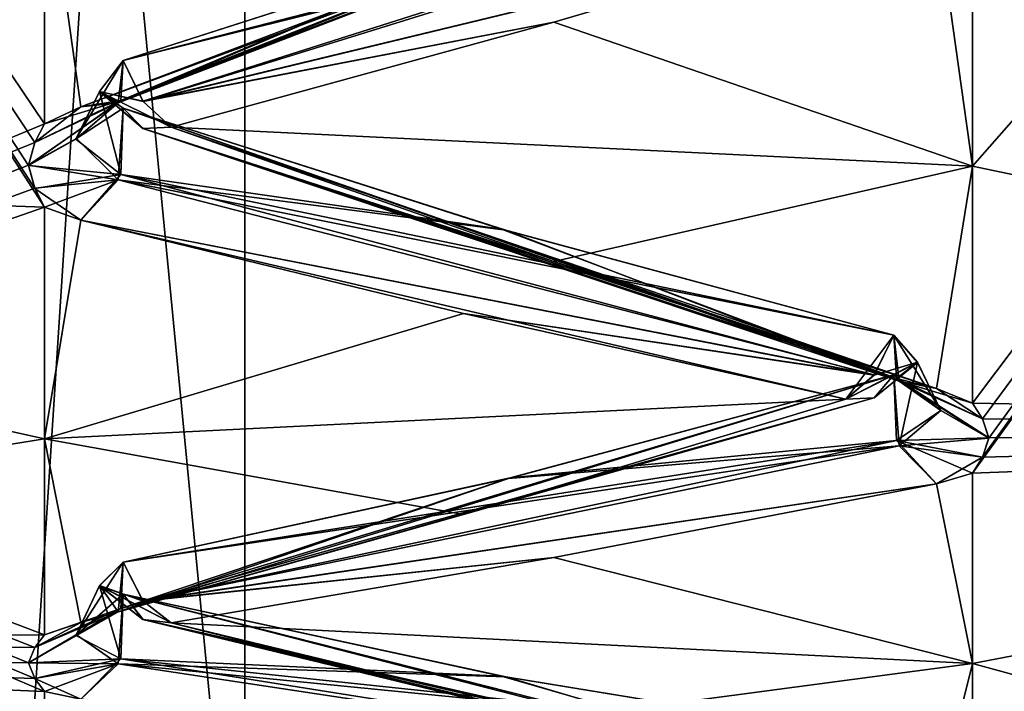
# Model space of a CAD drawing. Header units: inches. Extents: x -10 to 10, y -2.3 to 4.3.
# Tile 4 of 249: x -9.3526 to -9.2487, y -1.9153 to -1.8444. Entities that reach past the tile are written whole.
import ezdxf

# ---------------------------------------------------------------- set-up
doc = ezdxf.new("R2010")
doc.units = ezdxf.units.IN
doc.header["$LTSCALE"] = 65.185185
doc.header["$MEASUREMENT"] = 0
for name, color, linetype in [('10567', 7, 'CONTINUOUS'), ('10568', 7, 'CONTINUOUS'), ('10773', 7, 'CONTINUOUS'), ('10774', 7, 'CONTINUOUS'), ('10775', 7, 'CONTINUOUS'), ('10776', 7, 'CONTINUOUS'), ('10777', 7, 'CONTINUOUS'), ('10778', 7, 'CONTINUOUS'), ('10779', 7, 'CONTINUOUS'), ('10780', 7, 'CONTINUOUS'), ('10781', 7, 'CONTINUOUS'), ('10782', 7, 'CONTINUOUS'), ('10783', 7, 'CONTINUOUS'), ('10784', 7, 'CONTINUOUS'), ('10785', 7, 'CONTINUOUS'), ('10786', 7, 'CONTINUOUS'), ('10787', 7, 'CONTINUOUS'), ('10788', 7, 'CONTINUOUS'), ('10789', 7, 'CONTINUOUS'), ('10823', 7, 'CONTINUOUS'), ('10824', 7, 'CONTINUOUS'), ('10825', 7, 'CONTINUOUS'), ('10826', 7, 'CONTINUOUS'), ('10827', 7, 'CONTINUOUS'), ('10828', 7, 'CONTINUOUS'), ('10829', 7, 'CONTINUOUS'), ('10830', 7, 'CONTINUOUS'), ('10831', 7, 'CONTINUOUS'), ('10832', 7, 'CONTINUOUS'), ('10833', 7, 'CONTINUOUS'), ('10834', 7, 'CONTINUOUS'), ('10835', 7, 'CONTINUOUS'), ('10836', 7, 'CONTINUOUS'), ('10837', 7, 'CONTINUOUS'), ('10838', 7, 'CONTINUOUS'), ('10839', 7, 'CONTINUOUS'), ('10943', 7, 'CONTINUOUS'), ('10946', 7, 'CONTINUOUS'), ('10951', 7, 'CONTINUOUS'), ('11640', 7, 'CONTINUOUS'), ('11791', 7, 'CONTINUOUS'), ('11792', 7, 'CONTINUOUS'), ('11793', 7, 'CONTINUOUS'), ('11797', 7, 'CONTINUOUS'), ('11798', 7, 'CONTINUOUS'), ('11816', 7, 'CONTINUOUS'), ('11817', 7, 'CONTINUOUS'), ('11821', 7, 'CONTINUOUS'), ('11822', 7, 'CONTINUOUS')]:
    doc.layers.add(name, color=color, linetype=linetype)

msp = doc.modelspace()

# ---------------------------------------------------------------- linework, layer by layer
at = {"layer": '10567', "linetype": 'Continuous'}
for points in [[(-9.12095, -1.88729, 2.38415), (-9.12095, -1.71072, 2.73069), (-9.252, -1.89231, 2.39088), (-9.12095, -1.88729, 2.38415)], [(-9.252, -1.89231, 2.39088), (-9.12095, -1.71072, 2.73069), (-9.25096, -1.89062, 2.3958), (-9.252, -1.89231, 2.39088)], [(-9.25096, -1.88657, 2.40774), (-9.12095, -1.71072, 2.73069), (-9.252, -1.88491, 2.41269), (-9.25096, -1.88657, 2.40774)], [(-9.252, -1.88491, 2.41269), (-9.12095, -1.71072, 2.73069), (-9.252, -1.85985, 2.47835), (-9.252, -1.88491, 2.41269)], [(-9.252, -1.85985, 2.47835), (-9.12095, -1.71072, 2.73069), (-9.252, -1.83114, 2.54251), (-9.252, -1.85985, 2.47835)], [(-9.25096, -1.89062, 2.3958), (-9.12095, -1.71072, 2.73069), (-9.25029, -1.88858, 2.40176), (-9.25096, -1.89062, 2.3958)], [(-9.25029, -1.88858, 2.40176), (-9.12095, -1.71072, 2.73069), (-9.25096, -1.88657, 2.40774), (-9.25029, -1.88858, 2.40176)], [(-9.12095, -1.94813, 2), (-9.12095, -1.88729, 2.38415), (-9.252, -1.955, 2), (-9.12095, -1.94813, 2)], [(-9.252, -1.955, 2), (-9.12095, -1.88729, 2.38415), (-9.252, -1.95451, 2.03514), (-9.252, -1.955, 2)], [(-9.252, -1.95451, 2.03514), (-9.12095, -1.88729, 2.38415), (-9.252, -1.95302, 2.07026), (-9.252, -1.95451, 2.03514)], [(-9.252, -1.95302, 2.07026), (-9.12095, -1.88729, 2.38415), (-9.25096, -1.95267, 2.07545), (-9.252, -1.95302, 2.07026)], [(-9.25096, -1.95184, 2.08803), (-9.12095, -1.88729, 2.38415), (-9.252, -1.95152, 2.09324), (-9.25096, -1.95184, 2.08803)], [(-9.252, -1.95152, 2.09324), (-9.12095, -1.88729, 2.38415), (-9.252, -1.94431, 2.16316), (-9.252, -1.95152, 2.09324)], [(-9.252, -1.94431, 2.16316), (-9.12095, -1.88729, 2.38415), (-9.252, -1.93318, 2.23256), (-9.252, -1.94431, 2.16316)], [(-9.252, -1.93318, 2.23256), (-9.12095, -1.88729, 2.38415), (-9.25096, -1.93214, 2.23766), (-9.252, -1.93318, 2.23256)], [(-9.25096, -1.92968, 2.25003), (-9.12095, -1.88729, 2.38415), (-9.252, -1.92868, 2.25515), (-9.25096, -1.92968, 2.25003)], [(-9.252, -1.92868, 2.25515), (-9.12095, -1.88729, 2.38415), (-9.252, -1.91241, 2.32352), (-9.252, -1.92868, 2.25515)], [(-9.252, -1.91241, 2.32352), (-9.12095, -1.88729, 2.38415), (-9.252, -1.89231, 2.39088), (-9.252, -1.91241, 2.32352)], [(-9.25096, -1.95267, 2.07545), (-9.12095, -1.88729, 2.38415), (-9.25029, -1.95223, 2.08174), (-9.25096, -1.95267, 2.07545)], [(-9.25029, -1.95223, 2.08174), (-9.12095, -1.88729, 2.38415), (-9.25096, -1.95184, 2.08803), (-9.25029, -1.95223, 2.08174)], [(-9.25096, -1.93214, 2.23766), (-9.12095, -1.88729, 2.38415), (-9.25029, -1.9309, 2.24384), (-9.25096, -1.93214, 2.23766)], [(-9.25029, -1.9309, 2.24384), (-9.12095, -1.88729, 2.38415), (-9.25096, -1.92968, 2.25003), (-9.25029, -1.9309, 2.24384)]]:
    msp.add_3dface(points, dxfattribs=at)
at = {"layer": '10568', "linetype": 'Continuous'}
for points in [[(-9.12095, -1.71072, 1.26931), (-9.12095, -1.88729, 1.61585), (-9.252, -1.73789, 1.29599), (-9.12095, -1.71072, 1.26931)], [(-9.252, -1.73789, 1.29599), (-9.12095, -1.88729, 1.61585), (-9.25097, -1.74076, 1.30031), (-9.252, -1.73789, 1.29599)], [(-9.25097, -1.74076, 1.30031), (-9.12095, -1.88729, 1.61585), (-9.25029, -1.74422, 1.30553), (-9.25097, -1.74076, 1.30031)], [(-9.25029, -1.74422, 1.30553), (-9.12095, -1.88729, 1.61585), (-9.25096, -1.74776, 1.31079), (-9.25029, -1.74422, 1.30553)], [(-9.25096, -1.74776, 1.31079), (-9.12095, -1.88729, 1.61585), (-9.252, -1.75069, 1.31514), (-9.25096, -1.74776, 1.31079)], [(-9.252, -1.75069, 1.31514), (-9.12095, -1.88729, 1.61585), (-9.252, -1.78753, 1.375), (-9.252, -1.75069, 1.31514)], [(-9.252, -1.78753, 1.375), (-9.12095, -1.88729, 1.61585), (-9.252, -1.82095, 1.43683), (-9.252, -1.78753, 1.375)], [(-9.252, -1.82095, 1.43683), (-9.12095, -1.88729, 1.61585), (-9.25097, -1.82323, 1.44149), (-9.252, -1.82095, 1.43683)], [(-9.25097, -1.82323, 1.44149), (-9.12095, -1.88729, 1.61585), (-9.25029, -1.82598, 1.44712), (-9.25097, -1.82323, 1.44149)], [(-9.25029, -1.82598, 1.44712), (-9.12095, -1.88729, 1.61585), (-9.25096, -1.8288, 1.4528), (-9.25029, -1.82598, 1.44712)], [(-9.25096, -1.8288, 1.4528), (-9.12095, -1.88729, 1.61585), (-9.252, -1.83114, 1.45749), (-9.25096, -1.8288, 1.4528)], [(-9.252, -1.83114, 1.45749), (-9.12095, -1.88729, 1.61585), (-9.252, -1.85985, 1.52165), (-9.252, -1.83114, 1.45749)], [(-9.252, -1.85985, 1.52165), (-9.12095, -1.88729, 1.61585), (-9.252, -1.88491, 1.58731), (-9.252, -1.85985, 1.52165)], [(-9.252, -1.88491, 1.58731), (-9.12095, -1.88729, 1.61585), (-9.25097, -1.88656, 1.59223), (-9.252, -1.88491, 1.58731)], [(-9.25097, -1.88656, 1.59223), (-9.12095, -1.88729, 1.61585), (-9.25029, -1.88855, 1.59816), (-9.25097, -1.88656, 1.59223)], [(-9.12095, -1.88729, 1.61585), (-9.12095, -1.94813, 2), (-9.252, -1.91241, 1.67648), (-9.12095, -1.88729, 1.61585)], [(-9.25096, -1.89061, 1.60416), (-9.12095, -1.88729, 1.61585), (-9.252, -1.89231, 1.60912), (-9.25096, -1.89061, 1.60416)], [(-9.252, -1.89231, 1.60912), (-9.12095, -1.88729, 1.61585), (-9.252, -1.91241, 1.67648), (-9.252, -1.89231, 1.60912)], [(-9.25029, -1.88855, 1.59816), (-9.12095, -1.88729, 1.61585), (-9.25096, -1.89061, 1.60416), (-9.25029, -1.88855, 1.59816)], [(-9.252, -1.91241, 1.67648), (-9.12095, -1.94813, 2), (-9.252, -1.92868, 1.74485), (-9.252, -1.91241, 1.67648)]]:
    msp.add_3dface(points, dxfattribs=at)
at = {"layer": '10773', "linetype": 'Continuous'}
for points in [[(-9.26031, -1.82061, 2.54284), (-9.26241, -1.82252, 2.54692), (-9.34223, -1.85318, 2.48707), (-9.26031, -1.82061, 2.54284)], [(-9.30101, -1.83565, 2.51228), (-9.26031, -1.82061, 2.54284), (-9.34223, -1.85318, 2.48707), (-9.30101, -1.83565, 2.51228)], [(-9.26241, -1.82252, 2.54692), (-9.30576, -1.83823, 2.52202), (-9.34617, -1.85358, 2.49271), (-9.26241, -1.82252, 2.54692)], [(-9.26241, -1.82252, 2.54692), (-9.34617, -1.85358, 2.49271), (-9.34223, -1.85318, 2.48707), (-9.26241, -1.82252, 2.54692)], [(-9.34169, -1.8487, 2.48084), (-9.30101, -1.83565, 2.51228), (-9.34223, -1.85318, 2.48707), (-9.34169, -1.8487, 2.48084)]]:
    msp.add_3dface(points, dxfattribs=at)
at = {"layer": '10774', "linetype": 'Continuous'}
for points in [[(-9.25977, -1.82825, 2.5421), (-9.30101, -1.83565, 2.51228), (-9.34169, -1.8487, 2.48084), (-9.25977, -1.82825, 2.5421)], [(-9.25977, -1.82825, 2.5421), (-9.34169, -1.8487, 2.48084), (-9.33959, -1.85303, 2.47958), (-9.25977, -1.82825, 2.5421)], [(-9.25583, -1.83275, 2.53868), (-9.25977, -1.82825, 2.5421), (-9.33959, -1.85303, 2.47958), (-9.25583, -1.83275, 2.53868)], [(-9.29624, -1.84466, 2.50781), (-9.25583, -1.83275, 2.53868), (-9.33959, -1.85303, 2.47958), (-9.29624, -1.84466, 2.50781)], [(-9.33663, -1.85575, 2.47666), (-9.29624, -1.84466, 2.50781), (-9.33959, -1.85303, 2.47958), (-9.33663, -1.85575, 2.47666)]]:
    msp.add_3dface(points, dxfattribs=at)
at = {"layer": '10775', "linetype": 'Continuous'}
for points in [[(-9.34223, -1.85318, 2.48707), (-9.34419, -1.85197, 2.47509), (-9.34169, -1.8487, 2.48084), (-9.34223, -1.85318, 2.48707)], [(-9.34419, -1.85197, 2.47509), (-9.34223, -1.85318, 2.48707), (-9.34664, -1.85694, 2.47716), (-9.34419, -1.85197, 2.47509)], [(-9.35104, -1.85737, 2.48416), (-9.35171, -1.85976, 2.47833), (-9.34223, -1.85318, 2.48707), (-9.35104, -1.85737, 2.48416)], [(-9.34223, -1.85318, 2.48707), (-9.35171, -1.85976, 2.47833), (-9.34664, -1.85694, 2.47716), (-9.34223, -1.85318, 2.48707)], [(-9.34617, -1.85358, 2.49271), (-9.35104, -1.85737, 2.48416), (-9.34223, -1.85318, 2.48707), (-9.34617, -1.85358, 2.49271)], [(-9.35104, -1.85737, 2.48416), (-9.34617, -1.85358, 2.49271), (-9.35, -1.85539, 2.48897), (-9.35104, -1.85737, 2.48416)]]:
    msp.add_3dface(points, dxfattribs=at)
at = {"layer": '10776', "linetype": 'Continuous'}
for points in [[(-9.34419, -1.85197, 2.47509), (-9.33959, -1.85303, 2.47958), (-9.34169, -1.8487, 2.48084), (-9.34419, -1.85197, 2.47509)], [(-9.33663, -1.85575, 2.47666), (-9.33959, -1.85303, 2.47958), (-9.34419, -1.85197, 2.47509), (-9.33663, -1.85575, 2.47666)], [(-9.33961, -1.85589, 2.47264), (-9.33663, -1.85575, 2.47666), (-9.34419, -1.85197, 2.47509), (-9.33961, -1.85589, 2.47264)], [(-9.34169, -1.85373, 2.46872), (-9.33961, -1.85589, 2.47264), (-9.34419, -1.85197, 2.47509), (-9.34169, -1.85373, 2.46872)]]:
    msp.add_3dface(points, dxfattribs=at)
at = {"layer": '10777', "linetype": 'Continuous'}
for points in [[(-9.34169, -1.85373, 2.46872), (-9.34419, -1.85197, 2.47509), (-9.34664, -1.85694, 2.47716), (-9.34169, -1.85373, 2.46872)], [(-9.34223, -1.86131, 2.46747), (-9.34169, -1.85373, 2.46872), (-9.34664, -1.85694, 2.47716), (-9.34223, -1.86131, 2.46747)], [(-9.35171, -1.85976, 2.47833), (-9.34223, -1.86131, 2.46747), (-9.34664, -1.85694, 2.47716), (-9.35171, -1.85976, 2.47833)], [(-9.35171, -1.85976, 2.47833), (-9.35104, -1.86219, 2.47251), (-9.34223, -1.86131, 2.46747), (-9.35171, -1.85976, 2.47833)], [(-9.35104, -1.86219, 2.47251), (-9.35, -1.86421, 2.46769), (-9.34223, -1.86131, 2.46747), (-9.35104, -1.86219, 2.47251)], [(-9.34619, -1.86556, 2.46379), (-9.34223, -1.86131, 2.46747), (-9.35, -1.86421, 2.46769), (-9.34619, -1.86556, 2.46379)]]:
    msp.add_3dface(points, dxfattribs=at)
at = {"layer": '10778', "linetype": 'Continuous'}
for points in [[(-9.25977, -1.88259, 2.41094), (-9.33961, -1.85589, 2.47264), (-9.34169, -1.85373, 2.46872), (-9.25977, -1.88259, 2.41094)], [(-9.25977, -1.88259, 2.41094), (-9.34169, -1.85373, 2.46872), (-9.3013, -1.86664, 2.43748), (-9.25977, -1.88259, 2.41094)], [(-9.29624, -1.86994, 2.44679), (-9.33663, -1.85575, 2.47666), (-9.33961, -1.85589, 2.47264), (-9.29624, -1.86994, 2.44679)], [(-9.25581, -1.88335, 2.41652), (-9.29624, -1.86994, 2.44679), (-9.33961, -1.85589, 2.47264), (-9.25581, -1.88335, 2.41652)], [(-9.25977, -1.88259, 2.41094), (-9.25581, -1.88335, 2.41652), (-9.33961, -1.85589, 2.47264), (-9.25977, -1.88259, 2.41094)], [(-9.26031, -1.8777, 2.40501), (-9.25977, -1.88259, 2.41094), (-9.3013, -1.86664, 2.43748), (-9.26031, -1.8777, 2.40501)]]:
    msp.add_3dface(points, dxfattribs=at)
at = {"layer": '10779', "linetype": 'Continuous'}
for points in [[(-9.34169, -1.85373, 2.46872), (-9.34223, -1.86131, 2.46747), (-9.3013, -1.86664, 2.43748), (-9.34169, -1.85373, 2.46872)], [(-9.26239, -1.88192, 2.40349), (-9.34223, -1.86131, 2.46747), (-9.34619, -1.86556, 2.46379), (-9.26239, -1.88192, 2.40349)], [(-9.26239, -1.88192, 2.40349), (-9.26031, -1.8777, 2.40501), (-9.34223, -1.86131, 2.46747), (-9.26239, -1.88192, 2.40349)], [(-9.34223, -1.86131, 2.46747), (-9.26031, -1.8777, 2.40501), (-9.3013, -1.86664, 2.43748), (-9.34223, -1.86131, 2.46747)], [(-9.26239, -1.88192, 2.40349), (-9.34619, -1.86556, 2.46379), (-9.30576, -1.87544, 2.43219), (-9.26239, -1.88192, 2.40349)], [(-9.26537, -1.88446, 2.40037), (-9.26239, -1.88192, 2.40349), (-9.30576, -1.87544, 2.43219), (-9.26537, -1.88446, 2.40037)]]:
    msp.add_3dface(points, dxfattribs=at)
at = {"layer": '10780', "linetype": 'Continuous'}
for points in [[(-9.25977, -1.88259, 2.41094), (-9.26031, -1.8777, 2.40501), (-9.25536, -1.88569, 2.40078), (-9.25977, -1.88259, 2.41094)], [(-9.25781, -1.88059, 2.39906), (-9.25536, -1.88569, 2.40078), (-9.26031, -1.8777, 2.40501), (-9.25781, -1.88059, 2.39906)], [(-9.25029, -1.88858, 2.40176), (-9.25096, -1.88657, 2.40774), (-9.25977, -1.88259, 2.41094), (-9.25029, -1.88858, 2.40176)], [(-9.25029, -1.88858, 2.40176), (-9.25977, -1.88259, 2.41094), (-9.25536, -1.88569, 2.40078), (-9.25029, -1.88858, 2.40176)], [(-9.25096, -1.88657, 2.40774), (-9.252, -1.88491, 2.41269), (-9.25977, -1.88259, 2.41094), (-9.25096, -1.88657, 2.40774)], [(-9.252, -1.88491, 2.41269), (-9.25581, -1.88335, 2.41652), (-9.25977, -1.88259, 2.41094), (-9.252, -1.88491, 2.41269)]]:
    msp.add_3dface(points, dxfattribs=at)
at = {"layer": '10781', "linetype": 'Continuous'}
for points in [[(-9.25781, -1.88059, 2.39906), (-9.26031, -1.8777, 2.40501), (-9.26537, -1.88446, 2.40037), (-9.25781, -1.88059, 2.39906)], [(-9.26537, -1.88446, 2.40037), (-9.26031, -1.8777, 2.40501), (-9.26239, -1.88192, 2.40349), (-9.26537, -1.88446, 2.40037)], [(-9.26241, -1.88435, 2.39638), (-9.25781, -1.88059, 2.39906), (-9.26537, -1.88446, 2.40037), (-9.26241, -1.88435, 2.39638)], [(-9.26031, -1.88192, 2.39258), (-9.25781, -1.88059, 2.39906), (-9.26241, -1.88435, 2.39638), (-9.26031, -1.88192, 2.39258)]]:
    msp.add_3dface(points, dxfattribs=at)
at = {"layer": '10782', "linetype": 'Continuous'}
for points in [[(-9.25781, -1.88059, 2.39906), (-9.26031, -1.88192, 2.39258), (-9.25977, -1.8894, 2.39085), (-9.25781, -1.88059, 2.39906)], [(-9.25536, -1.88569, 2.40078), (-9.25781, -1.88059, 2.39906), (-9.25977, -1.8894, 2.39085), (-9.25536, -1.88569, 2.40078)], [(-9.25029, -1.88858, 2.40176), (-9.25536, -1.88569, 2.40078), (-9.25977, -1.8894, 2.39085), (-9.25029, -1.88858, 2.40176)], [(-9.25096, -1.89062, 2.3958), (-9.25029, -1.88858, 2.40176), (-9.25977, -1.8894, 2.39085), (-9.25096, -1.89062, 2.3958)], [(-9.25583, -1.89342, 2.38687), (-9.25096, -1.89062, 2.3958), (-9.25977, -1.8894, 2.39085), (-9.25583, -1.89342, 2.38687)], [(-9.252, -1.89231, 2.39088), (-9.25096, -1.89062, 2.3958), (-9.25583, -1.89342, 2.38687), (-9.252, -1.89231, 2.39088)]]:
    msp.add_3dface(points, dxfattribs=at)
at = {"layer": '10783', "linetype": 'Continuous'}
for points in [[(-9.26031, -1.88192, 2.39258), (-9.26241, -1.88435, 2.39638), (-9.34223, -1.90694, 2.33303), (-9.26031, -1.88192, 2.39258)], [(-9.30101, -1.89284, 2.36032), (-9.26031, -1.88192, 2.39258), (-9.34223, -1.90694, 2.33303), (-9.30101, -1.89284, 2.36032)], [(-9.26241, -1.88435, 2.39638), (-9.30576, -1.89667, 2.36964), (-9.34617, -1.90806, 2.33858), (-9.26241, -1.88435, 2.39638)], [(-9.26241, -1.88435, 2.39638), (-9.34617, -1.90806, 2.33858), (-9.34223, -1.90694, 2.33303), (-9.26241, -1.88435, 2.39638)], [(-9.26241, -1.88435, 2.39638), (-9.26537, -1.88446, 2.40037), (-9.30576, -1.89667, 2.36964), (-9.26241, -1.88435, 2.39638)], [(-9.34169, -1.90168, 2.32744), (-9.30101, -1.89284, 2.36032), (-9.34223, -1.90694, 2.33303), (-9.34169, -1.90168, 2.32744)]]:
    msp.add_3dface(points, dxfattribs=at)
at = {"layer": '10784', "linetype": 'Continuous'}
for points in [[(-9.25977, -1.8894, 2.39085), (-9.26031, -1.88192, 2.39258), (-9.30101, -1.89284, 2.36032), (-9.25977, -1.8894, 2.39085)], [(-9.25977, -1.8894, 2.39085), (-9.30101, -1.89284, 2.36032), (-9.34169, -1.90168, 2.32744), (-9.25977, -1.8894, 2.39085)], [(-9.25977, -1.8894, 2.39085), (-9.34169, -1.90168, 2.32744), (-9.33959, -1.90581, 2.32563), (-9.25977, -1.8894, 2.39085)], [(-9.25583, -1.89342, 2.38687), (-9.25977, -1.8894, 2.39085), (-9.33959, -1.90581, 2.32563), (-9.25583, -1.89342, 2.38687)], [(-9.29624, -1.9012, 2.35471), (-9.25583, -1.89342, 2.38687), (-9.33959, -1.90581, 2.32563), (-9.29624, -1.9012, 2.35471)], [(-9.33663, -1.90812, 2.32237), (-9.29624, -1.9012, 2.35471), (-9.33959, -1.90581, 2.32563), (-9.33663, -1.90812, 2.32237)]]:
    msp.add_3dface(points, dxfattribs=at)
at = {"layer": '10785', "linetype": 'Continuous'}
for points in [[(-9.34223, -1.90694, 2.33303), (-9.34419, -1.90417, 2.32132), (-9.34169, -1.90168, 2.32744), (-9.34223, -1.90694, 2.33303)], [(-9.34419, -1.90417, 2.32132), (-9.34223, -1.90694, 2.33303), (-9.34664, -1.90937, 2.32272), (-9.34419, -1.90417, 2.32132)], [(-9.35104, -1.91071, 2.3296), (-9.35171, -1.91232, 2.32351), (-9.34223, -1.90694, 2.33303), (-9.35104, -1.91071, 2.3296)], [(-9.34223, -1.90694, 2.33303), (-9.35171, -1.91232, 2.32351), (-9.34664, -1.90937, 2.32272), (-9.34223, -1.90694, 2.33303)], [(-9.34617, -1.90806, 2.33858), (-9.35104, -1.91071, 2.3296), (-9.34223, -1.90694, 2.33303), (-9.34617, -1.90806, 2.33858)], [(-9.35104, -1.91071, 2.3296), (-9.34617, -1.90806, 2.33858), (-9.35, -1.90938, 2.33463), (-9.35104, -1.91071, 2.3296)]]:
    msp.add_3dface(points, dxfattribs=at)
at = {"layer": '10786', "linetype": 'Continuous'}
for points in [[(-9.34419, -1.90417, 2.32132), (-9.33959, -1.90581, 2.32563), (-9.34169, -1.90168, 2.32744), (-9.34419, -1.90417, 2.32132)], [(-9.33663, -1.90812, 2.32237), (-9.33959, -1.90581, 2.32563), (-9.34419, -1.90417, 2.32132), (-9.33663, -1.90812, 2.32237)], [(-9.33961, -1.90774, 2.31837), (-9.33663, -1.90812, 2.32237), (-9.34419, -1.90417, 2.32132), (-9.33961, -1.90774, 2.31837)], [(-9.34169, -1.90508, 2.31477), (-9.33961, -1.90774, 2.31837), (-9.34419, -1.90417, 2.32132), (-9.34169, -1.90508, 2.31477)]]:
    msp.add_3dface(points, dxfattribs=at)
at = {"layer": '10787', "linetype": 'Continuous'}
for points in [[(-9.34169, -1.90508, 2.31477), (-9.34419, -1.90417, 2.32132), (-9.34664, -1.90937, 2.32272), (-9.34169, -1.90508, 2.31477)], [(-9.34223, -1.91243, 2.31255), (-9.34169, -1.90508, 2.31477), (-9.34664, -1.90937, 2.32272), (-9.34223, -1.91243, 2.31255)], [(-9.35171, -1.91232, 2.32351), (-9.34223, -1.91243, 2.31255), (-9.34664, -1.90937, 2.32272), (-9.35171, -1.91232, 2.32351)], [(-9.35171, -1.91232, 2.32351), (-9.35104, -1.91397, 2.31742), (-9.34223, -1.91243, 2.31255), (-9.35171, -1.91232, 2.32351)], [(-9.35104, -1.91397, 2.31742), (-9.35, -1.91534, 2.31239), (-9.34223, -1.91243, 2.31255), (-9.35104, -1.91397, 2.31742)], [(-9.34619, -1.91617, 2.30833), (-9.34223, -1.91243, 2.31255), (-9.35, -1.91534, 2.31239), (-9.34619, -1.91617, 2.30833)]]:
    msp.add_3dface(points, dxfattribs=at)
at = {"layer": '10788', "linetype": 'Continuous'}
for points in [[(-9.25977, -1.92615, 2.25372), (-9.33961, -1.90774, 2.31837), (-9.34169, -1.90508, 2.31477), (-9.25977, -1.92615, 2.25372)], [(-9.25977, -1.92615, 2.25372), (-9.34169, -1.90508, 2.31477), (-9.3013, -1.9138, 2.28211), (-9.25977, -1.92615, 2.25372)], [(-9.25581, -1.92764, 2.25915), (-9.29624, -1.91829, 2.29091), (-9.33961, -1.90774, 2.31837), (-9.25581, -1.92764, 2.25915)], [(-9.25977, -1.92615, 2.25372), (-9.25581, -1.92764, 2.25915), (-9.33961, -1.90774, 2.31837), (-9.25977, -1.92615, 2.25372)], [(-9.29624, -1.91829, 2.29091), (-9.33663, -1.90812, 2.32237), (-9.33961, -1.90774, 2.31837), (-9.29624, -1.91829, 2.29091)], [(-9.26031, -1.92054, 2.24848), (-9.25977, -1.92615, 2.25372), (-9.3013, -1.9138, 2.28211), (-9.26031, -1.92054, 2.24848)]]:
    msp.add_3dface(points, dxfattribs=at)
at = {"layer": '10789', "linetype": 'Continuous'}
for points in [[(-9.34169, -1.90508, 2.31477), (-9.34223, -1.91243, 2.31255), (-9.3013, -1.9138, 2.28211), (-9.34169, -1.90508, 2.31477)], [(-9.26239, -1.92452, 2.24642), (-9.34223, -1.91243, 2.31255), (-9.34619, -1.91617, 2.30833), (-9.26239, -1.92452, 2.24642)], [(-9.26239, -1.92452, 2.24642), (-9.26031, -1.92054, 2.24848), (-9.34223, -1.91243, 2.31255), (-9.26239, -1.92452, 2.24642)], [(-9.34223, -1.91243, 2.31255), (-9.26031, -1.92054, 2.24848), (-9.3013, -1.9138, 2.28211), (-9.34223, -1.91243, 2.31255)]]:
    msp.add_3dface(points, dxfattribs=at)
at = {"layer": '10823', "linetype": 'Continuous'}
for points in [[(-9.34169, -1.90508, 1.68523), (-9.30174, -1.91372, 1.71753), (-9.34195, -1.91191, 1.6872), (-9.34169, -1.90508, 1.68523)], [(-9.26241, -1.92454, 1.7536), (-9.34619, -1.91617, 1.69167), (-9.34195, -1.91191, 1.6872), (-9.26241, -1.92454, 1.7536)], [(-9.26031, -1.92054, 1.75152), (-9.26241, -1.92454, 1.7536), (-9.34195, -1.91191, 1.6872), (-9.26031, -1.92054, 1.75152)], [(-9.30174, -1.91372, 1.71753), (-9.26031, -1.92054, 1.75152), (-9.34195, -1.91191, 1.6872), (-9.30174, -1.91372, 1.71753)]]:
    msp.add_3dface(points, dxfattribs=at)
at = {"layer": '10824', "linetype": 'Continuous'}
for points in [[(-9.26005, -1.92579, 1.74674), (-9.30174, -1.91372, 1.71753), (-9.34169, -1.90508, 1.68523), (-9.26005, -1.92579, 1.74674)], [(-9.26005, -1.92579, 1.74674), (-9.34169, -1.90508, 1.68523), (-9.33959, -1.90775, 1.6816), (-9.26005, -1.92579, 1.74674)], [(-9.25581, -1.92764, 1.74085), (-9.26005, -1.92579, 1.74674), (-9.33959, -1.90775, 1.6816), (-9.25581, -1.92764, 1.74085)], [(-9.29624, -1.91829, 1.70909), (-9.25581, -1.92764, 1.74085), (-9.33959, -1.90775, 1.6816), (-9.29624, -1.91829, 1.70909)], [(-9.33663, -1.90812, 1.67763), (-9.29624, -1.91829, 1.70909), (-9.33959, -1.90775, 1.6816), (-9.33663, -1.90812, 1.67763)], [(-9.26005, -1.92579, 1.74674), (-9.26031, -1.92054, 1.75152), (-9.30174, -1.91372, 1.71753), (-9.26005, -1.92579, 1.74674)]]:
    msp.add_3dface(points, dxfattribs=at)
at = {"layer": '10825', "linetype": 'Continuous'}
for points in [[(-9.34419, -1.90418, 1.67872), (-9.34195, -1.91191, 1.6872), (-9.34669, -1.90943, 1.67733), (-9.34419, -1.90418, 1.67872)], [(-9.34195, -1.91191, 1.6872), (-9.34419, -1.90418, 1.67872), (-9.34169, -1.90508, 1.68523), (-9.34195, -1.91191, 1.6872)], [(-9.34195, -1.91191, 1.6872), (-9.35171, -1.91234, 1.67657), (-9.34669, -1.90943, 1.67733), (-9.34195, -1.91191, 1.6872)], [(-9.35103, -1.91398, 1.68261), (-9.35171, -1.91234, 1.67657), (-9.34195, -1.91191, 1.6872), (-9.35103, -1.91398, 1.68261)], [(-9.34619, -1.91617, 1.69167), (-9.35103, -1.91398, 1.68261), (-9.34195, -1.91191, 1.6872), (-9.34619, -1.91617, 1.69167)], [(-9.35103, -1.91398, 1.68261), (-9.34619, -1.91617, 1.69167), (-9.35, -1.91534, 1.68761), (-9.35103, -1.91398, 1.68261)]]:
    msp.add_3dface(points, dxfattribs=at)
at = {"layer": '10826', "linetype": 'Continuous'}
for points in [[(-9.34169, -1.90168, 1.67256), (-9.33961, -1.90579, 1.67435), (-9.34419, -1.90418, 1.67872), (-9.34169, -1.90168, 1.67256)], [(-9.33663, -1.90812, 1.67763), (-9.33959, -1.90775, 1.6816), (-9.34419, -1.90418, 1.67872), (-9.33663, -1.90812, 1.67763)], [(-9.33961, -1.90579, 1.67435), (-9.33663, -1.90812, 1.67763), (-9.34419, -1.90418, 1.67872), (-9.33961, -1.90579, 1.67435)], [(-9.34419, -1.90418, 1.67872), (-9.33959, -1.90775, 1.6816), (-9.34169, -1.90508, 1.68523), (-9.34419, -1.90418, 1.67872)]]:
    msp.add_3dface(points, dxfattribs=at)
at = {"layer": '10827', "linetype": 'Continuous'}
for points in [[(-9.34169, -1.90168, 1.67256), (-9.34419, -1.90418, 1.67872), (-9.34669, -1.90943, 1.67733), (-9.34169, -1.90168, 1.67256)], [(-9.34169, -1.90168, 1.67256), (-9.34669, -1.90943, 1.67733), (-9.34195, -1.9066, 1.66745), (-9.34169, -1.90168, 1.67256)], [(-9.35171, -1.91234, 1.67657), (-9.35104, -1.91072, 1.67043), (-9.34195, -1.9066, 1.66745), (-9.35171, -1.91234, 1.67657)], [(-9.34669, -1.90943, 1.67733), (-9.35171, -1.91234, 1.67657), (-9.34195, -1.9066, 1.66745), (-9.34669, -1.90943, 1.67733)], [(-9.35104, -1.91072, 1.67043), (-9.35, -1.90938, 1.66537), (-9.34195, -1.9066, 1.66745), (-9.35104, -1.91072, 1.67043)], [(-9.35, -1.90938, 1.66537), (-9.34617, -1.90806, 1.66142), (-9.34195, -1.9066, 1.66745), (-9.35, -1.90938, 1.66537)]]:
    msp.add_3dface(points, dxfattribs=at)
at = {"layer": '10828', "linetype": 'Continuous'}
for points in [[(-9.26031, -1.88192, 1.60742), (-9.26005, -1.88885, 1.60893), (-9.30082, -1.89279, 1.63953), (-9.26031, -1.88192, 1.60742)], [(-9.26005, -1.88885, 1.60893), (-9.33961, -1.90579, 1.67435), (-9.34169, -1.90168, 1.67256), (-9.26005, -1.88885, 1.60893)], [(-9.26005, -1.88885, 1.60893), (-9.34169, -1.90168, 1.67256), (-9.30082, -1.89279, 1.63953), (-9.26005, -1.88885, 1.60893)], [(-9.26005, -1.88885, 1.60893), (-9.25583, -1.89342, 1.61313), (-9.33961, -1.90579, 1.67435), (-9.26005, -1.88885, 1.60893)], [(-9.25583, -1.89342, 1.61313), (-9.29624, -1.9012, 1.64529), (-9.33961, -1.90579, 1.67435), (-9.25583, -1.89342, 1.61313)], [(-9.29624, -1.9012, 1.64529), (-9.33663, -1.90812, 1.67763), (-9.33961, -1.90579, 1.67435), (-9.29624, -1.9012, 1.64529)]]:
    msp.add_3dface(points, dxfattribs=at)
at = {"layer": '10829', "linetype": 'Continuous'}
for points in [[(-9.26239, -1.88434, 1.60365), (-9.26031, -1.88192, 1.60742), (-9.34195, -1.9066, 1.66745), (-9.26239, -1.88434, 1.60365)], [(-9.34195, -1.9066, 1.66745), (-9.26031, -1.88192, 1.60742), (-9.30082, -1.89279, 1.63953), (-9.34195, -1.9066, 1.66745)], [(-9.34617, -1.90806, 1.66142), (-9.26239, -1.88434, 1.60365), (-9.34195, -1.9066, 1.66745), (-9.34617, -1.90806, 1.66142)], [(-9.26239, -1.88434, 1.60365), (-9.34617, -1.90806, 1.66142), (-9.30576, -1.89667, 1.63036), (-9.26239, -1.88434, 1.60365)], [(-9.26537, -1.88446, 1.59963), (-9.26239, -1.88434, 1.60365), (-9.30576, -1.89667, 1.63036), (-9.26537, -1.88446, 1.59963)], [(-9.34169, -1.90168, 1.67256), (-9.34195, -1.9066, 1.66745), (-9.30082, -1.89279, 1.63953), (-9.34169, -1.90168, 1.67256)]]:
    msp.add_3dface(points, dxfattribs=at)
at = {"layer": '10830', "linetype": 'Continuous'}
for points in [[(-9.25781, -1.88057, 1.60091), (-9.25536, -1.88567, 1.59916), (-9.26031, -1.88192, 1.60742), (-9.25781, -1.88057, 1.60091)], [(-9.26005, -1.88885, 1.60893), (-9.26031, -1.88192, 1.60742), (-9.25536, -1.88567, 1.59916), (-9.26005, -1.88885, 1.60893)], [(-9.25029, -1.88855, 1.59816), (-9.26005, -1.88885, 1.60893), (-9.25536, -1.88567, 1.59916), (-9.25029, -1.88855, 1.59816)], [(-9.25029, -1.88855, 1.59816), (-9.25096, -1.89061, 1.60416), (-9.26005, -1.88885, 1.60893), (-9.25029, -1.88855, 1.59816)], [(-9.25096, -1.89061, 1.60416), (-9.252, -1.89231, 1.60912), (-9.26005, -1.88885, 1.60893), (-9.25096, -1.89061, 1.60416)], [(-9.252, -1.89231, 1.60912), (-9.25583, -1.89342, 1.61313), (-9.26005, -1.88885, 1.60893), (-9.252, -1.89231, 1.60912)]]:
    msp.add_3dface(points, dxfattribs=at)
at = {"layer": '10831', "linetype": 'Continuous'}
for points in [[(-9.26031, -1.8777, 1.59499), (-9.25781, -1.88057, 1.60091), (-9.26241, -1.88194, 1.59653), (-9.26031, -1.8777, 1.59499)], [(-9.25781, -1.88057, 1.60091), (-9.26031, -1.88192, 1.60742), (-9.26537, -1.88446, 1.59963), (-9.25781, -1.88057, 1.60091)], [(-9.26241, -1.88194, 1.59653), (-9.25781, -1.88057, 1.60091), (-9.26537, -1.88446, 1.59963), (-9.26241, -1.88194, 1.59653)], [(-9.26537, -1.88446, 1.59963), (-9.26031, -1.88192, 1.60742), (-9.26239, -1.88434, 1.60365), (-9.26537, -1.88446, 1.59963)]]:
    msp.add_3dface(points, dxfattribs=at)
at = {"layer": '10832', "linetype": 'Continuous'}
for points in [[(-9.25781, -1.88057, 1.60091), (-9.26031, -1.8777, 1.59499), (-9.26005, -1.88229, 1.58956), (-9.25781, -1.88057, 1.60091)], [(-9.25536, -1.88567, 1.59916), (-9.25781, -1.88057, 1.60091), (-9.26005, -1.88229, 1.58956), (-9.25536, -1.88567, 1.59916)], [(-9.25097, -1.88656, 1.59223), (-9.25029, -1.88855, 1.59816), (-9.26005, -1.88229, 1.58956), (-9.25097, -1.88656, 1.59223)], [(-9.25581, -1.88335, 1.58348), (-9.25097, -1.88656, 1.59223), (-9.26005, -1.88229, 1.58956), (-9.25581, -1.88335, 1.58348)], [(-9.25029, -1.88855, 1.59816), (-9.25536, -1.88567, 1.59916), (-9.26005, -1.88229, 1.58956), (-9.25029, -1.88855, 1.59816)], [(-9.252, -1.88491, 1.58731), (-9.25097, -1.88656, 1.59223), (-9.25581, -1.88335, 1.58348), (-9.252, -1.88491, 1.58731)]]:
    msp.add_3dface(points, dxfattribs=at)
at = {"layer": '10833', "linetype": 'Continuous'}
for points in [[(-9.34169, -1.85373, 1.53128), (-9.30174, -1.86651, 1.56217), (-9.34195, -1.86075, 1.53235), (-9.34169, -1.85373, 1.53128)], [(-9.26241, -1.88194, 1.59653), (-9.34619, -1.86556, 1.53621), (-9.34195, -1.86075, 1.53235), (-9.26241, -1.88194, 1.59653)], [(-9.26031, -1.8777, 1.59499), (-9.26241, -1.88194, 1.59653), (-9.34195, -1.86075, 1.53235), (-9.26031, -1.8777, 1.59499)], [(-9.30174, -1.86651, 1.56217), (-9.26031, -1.8777, 1.59499), (-9.34195, -1.86075, 1.53235), (-9.30174, -1.86651, 1.56217)], [(-9.26241, -1.88194, 1.59653), (-9.30576, -1.87544, 1.56781), (-9.34619, -1.86556, 1.53621), (-9.26241, -1.88194, 1.59653)], [(-9.26241, -1.88194, 1.59653), (-9.26537, -1.88446, 1.59963), (-9.30576, -1.87544, 1.56781), (-9.26241, -1.88194, 1.59653)]]:
    msp.add_3dface(points, dxfattribs=at)
at = {"layer": '10834', "linetype": 'Continuous'}
for points in [[(-9.26005, -1.88229, 1.58956), (-9.30174, -1.86651, 1.56217), (-9.34169, -1.85373, 1.53128), (-9.26005, -1.88229, 1.58956)], [(-9.26005, -1.88229, 1.58956), (-9.34169, -1.85373, 1.53128), (-9.33959, -1.8559, 1.52734), (-9.26005, -1.88229, 1.58956)], [(-9.33663, -1.85575, 1.52334), (-9.29624, -1.86994, 1.55321), (-9.33959, -1.8559, 1.52734), (-9.33663, -1.85575, 1.52334)], [(-9.25581, -1.88335, 1.58348), (-9.26005, -1.88229, 1.58956), (-9.33959, -1.8559, 1.52734), (-9.25581, -1.88335, 1.58348)], [(-9.29624, -1.86994, 1.55321), (-9.25581, -1.88335, 1.58348), (-9.33959, -1.8559, 1.52734), (-9.29624, -1.86994, 1.55321)], [(-9.26005, -1.88229, 1.58956), (-9.26031, -1.8777, 1.59499), (-9.30174, -1.86651, 1.56217), (-9.26005, -1.88229, 1.58956)]]:
    msp.add_3dface(points, dxfattribs=at)
at = {"layer": '10835', "linetype": 'Continuous'}
for points in [[(-9.34419, -1.85198, 1.52495), (-9.34195, -1.86075, 1.53235), (-9.34669, -1.85701, 1.52288), (-9.34419, -1.85198, 1.52495)], [(-9.34195, -1.86075, 1.53235), (-9.34419, -1.85198, 1.52495), (-9.34169, -1.85373, 1.53128), (-9.34195, -1.86075, 1.53235)], [(-9.34195, -1.86075, 1.53235), (-9.35171, -1.85979, 1.52175), (-9.34669, -1.85701, 1.52288), (-9.34195, -1.86075, 1.53235)], [(-9.35103, -1.86221, 1.52752), (-9.35171, -1.85979, 1.52175), (-9.34195, -1.86075, 1.53235), (-9.35103, -1.86221, 1.52752)], [(-9.34619, -1.86556, 1.53621), (-9.35103, -1.86221, 1.52752), (-9.34195, -1.86075, 1.53235), (-9.34619, -1.86556, 1.53621)], [(-9.35103, -1.86221, 1.52752), (-9.34619, -1.86556, 1.53621), (-9.35, -1.86421, 1.53231), (-9.35103, -1.86221, 1.52752)]]:
    msp.add_3dface(points, dxfattribs=at)
at = {"layer": '10836', "linetype": 'Continuous'}
for points in [[(-9.34169, -1.8487, 1.51916), (-9.33961, -1.85301, 1.5204), (-9.34419, -1.85198, 1.52495), (-9.34169, -1.8487, 1.51916)], [(-9.33663, -1.85575, 1.52334), (-9.33959, -1.8559, 1.52734), (-9.34419, -1.85198, 1.52495), (-9.33663, -1.85575, 1.52334)], [(-9.33961, -1.85301, 1.5204), (-9.33663, -1.85575, 1.52334), (-9.34419, -1.85198, 1.52495), (-9.33961, -1.85301, 1.5204)], [(-9.34419, -1.85198, 1.52495), (-9.33959, -1.8559, 1.52734), (-9.34169, -1.85373, 1.53128), (-9.34419, -1.85198, 1.52495)]]:
    msp.add_3dface(points, dxfattribs=at)
at = {"layer": '10837', "linetype": 'Continuous'}
for points in [[(-9.34169, -1.8487, 1.51916), (-9.34419, -1.85198, 1.52495), (-9.34669, -1.85701, 1.52288), (-9.34169, -1.8487, 1.51916)], [(-9.34169, -1.8487, 1.51916), (-9.34669, -1.85701, 1.52288), (-9.34195, -1.85292, 1.51345), (-9.34169, -1.8487, 1.51916)], [(-9.35171, -1.85979, 1.52175), (-9.35104, -1.85738, 1.51588), (-9.34195, -1.85292, 1.51345), (-9.35171, -1.85979, 1.52175)], [(-9.34669, -1.85701, 1.52288), (-9.35171, -1.85979, 1.52175), (-9.34195, -1.85292, 1.51345), (-9.34669, -1.85701, 1.52288)], [(-9.35104, -1.85738, 1.51588), (-9.35, -1.85539, 1.51103), (-9.34195, -1.85292, 1.51345), (-9.35104, -1.85738, 1.51588)], [(-9.35, -1.85539, 1.51103), (-9.34617, -1.85358, 1.50729), (-9.34195, -1.85292, 1.51345), (-9.35, -1.85539, 1.51103)]]:
    msp.add_3dface(points, dxfattribs=at)
at = {"layer": '10838', "linetype": 'Continuous'}
for points in [[(-9.26005, -1.82768, 1.45776), (-9.33961, -1.85301, 1.5204), (-9.34169, -1.8487, 1.51916), (-9.26005, -1.82768, 1.45776)], [(-9.26005, -1.82768, 1.45776), (-9.34169, -1.8487, 1.51916), (-9.30082, -1.83558, 1.48758), (-9.26005, -1.82768, 1.45776)], [(-9.26005, -1.82768, 1.45776), (-9.25583, -1.83275, 1.46132), (-9.33961, -1.85301, 1.5204), (-9.26005, -1.82768, 1.45776)], [(-9.25583, -1.83275, 1.46132), (-9.29624, -1.84466, 1.49219), (-9.33961, -1.85301, 1.5204), (-9.25583, -1.83275, 1.46132)], [(-9.29624, -1.84466, 1.49219), (-9.33663, -1.85575, 1.52334), (-9.33961, -1.85301, 1.5204), (-9.29624, -1.84466, 1.49219)]]:
    msp.add_3dface(points, dxfattribs=at)
at = {"layer": '10839', "linetype": 'Continuous'}
for points in [[(-9.26239, -1.82252, 1.4531), (-9.26031, -1.82061, 1.45716), (-9.34195, -1.85292, 1.51345), (-9.26239, -1.82252, 1.4531)], [(-9.34195, -1.85292, 1.51345), (-9.26031, -1.82061, 1.45716), (-9.30082, -1.83558, 1.48758), (-9.34195, -1.85292, 1.51345)], [(-9.34617, -1.85358, 1.50729), (-9.26239, -1.82252, 1.4531), (-9.34195, -1.85292, 1.51345), (-9.34617, -1.85358, 1.50729)], [(-9.26239, -1.82252, 1.4531), (-9.34617, -1.85358, 1.50729), (-9.30576, -1.83823, 1.47798), (-9.26239, -1.82252, 1.4531)], [(-9.34169, -1.8487, 1.51916), (-9.34195, -1.85292, 1.51345), (-9.30082, -1.83558, 1.48758), (-9.34169, -1.8487, 1.51916)]]:
    msp.add_3dface(points, dxfattribs=at)
at = {"layer": '10943', "linetype": 'Continuous'}
for points in [[(-9.35103, -1.86221, 1.52752), (-9.35, -1.86421, 1.53231), (-9.48105, -1.66077, 1.20509), (-9.35103, -1.86221, 1.52752)], [(-9.48105, -1.66077, 1.20509), (-9.35, -1.86421, 1.53231), (-9.48105, -1.85963, 1.53935), (-9.48105, -1.66077, 1.20509)], [(-9.35171, -1.85979, 1.52175), (-9.35103, -1.86221, 1.52752), (-9.48105, -1.66077, 1.20509), (-9.35171, -1.85979, 1.52175)], [(-9.35104, -1.85738, 1.51588), (-9.35171, -1.85979, 1.52175), (-9.48105, -1.66077, 1.20509), (-9.35104, -1.85738, 1.51588)], [(-9.35, -1.85539, 1.51103), (-9.35104, -1.85738, 1.51588), (-9.48105, -1.66077, 1.20509), (-9.35, -1.85539, 1.51103)], [(-9.35, -1.82609, 1.44714), (-9.35, -1.85539, 1.51103), (-9.48105, -1.66077, 1.20509), (-9.35, -1.82609, 1.44714)], [(-9.35, -1.95232, 1.91825), (-9.48105, -1.94547, 1.9187), (-9.48105, -1.85963, 1.53935), (-9.35, -1.95232, 1.91825)], [(-9.35, -1.94953, 1.88321), (-9.35, -1.95232, 1.91825), (-9.48105, -1.85963, 1.53935), (-9.35, -1.94953, 1.88321)], [(-9.35, -1.94576, 1.84827), (-9.35, -1.94953, 1.88321), (-9.48105, -1.85963, 1.53935), (-9.35, -1.94576, 1.84827)], [(-9.35103, -1.94506, 1.84313), (-9.35, -1.94576, 1.84827), (-9.48105, -1.85963, 1.53935), (-9.35103, -1.94506, 1.84313)], [(-9.35171, -1.94423, 1.83692), (-9.35103, -1.94506, 1.84313), (-9.48105, -1.85963, 1.53935), (-9.35171, -1.94423, 1.83692)], [(-9.35104, -1.94342, 1.83063), (-9.35171, -1.94423, 1.83692), (-9.48105, -1.85963, 1.53935), (-9.35104, -1.94342, 1.83063)], [(-9.35, -1.94275, 1.82543), (-9.35104, -1.94342, 1.83063), (-9.48105, -1.85963, 1.53935), (-9.35, -1.94275, 1.82543)], [(-9.35, -1.93098, 1.75614), (-9.35, -1.94275, 1.82543), (-9.48105, -1.85963, 1.53935), (-9.35, -1.93098, 1.75614)], [(-9.35, -1.91534, 1.68761), (-9.35, -1.93098, 1.75614), (-9.48105, -1.85963, 1.53935), (-9.35, -1.91534, 1.68761)], [(-9.35103, -1.91398, 1.68261), (-9.35, -1.91534, 1.68761), (-9.48105, -1.85963, 1.53935), (-9.35103, -1.91398, 1.68261)], [(-9.35171, -1.91234, 1.67657), (-9.35103, -1.91398, 1.68261), (-9.48105, -1.85963, 1.53935), (-9.35171, -1.91234, 1.67657)], [(-9.35104, -1.91072, 1.67043), (-9.35171, -1.91234, 1.67657), (-9.48105, -1.85963, 1.53935), (-9.35104, -1.91072, 1.67043)], [(-9.35, -1.90938, 1.66537), (-9.35104, -1.91072, 1.67043), (-9.48105, -1.85963, 1.53935), (-9.35, -1.90938, 1.66537)], [(-9.35, -1.88866, 1.5982), (-9.35, -1.90938, 1.66537), (-9.48105, -1.85963, 1.53935), (-9.35, -1.88866, 1.5982)], [(-9.35, -1.86421, 1.53231), (-9.35, -1.88866, 1.5982), (-9.48105, -1.85963, 1.53935), (-9.35, -1.86421, 1.53231)]]:
    msp.add_3dface(points, dxfattribs=at)
at = {"layer": '10946', "linetype": 'Continuous'}
for points in [[(-9.19167, 0.545, 13.94785), (-9.35355, -1.955, 13.83966), (-9.35356, 0.545, 13.83965), (-9.19167, 0.545, 13.94785)], [(-9.19165, -1.955, 13.94786), (-9.35355, -1.955, 13.83966), (-9.19167, 0.545, 13.94785), (-9.19165, -1.955, 13.94786)]]:
    msp.add_3dface(points, dxfattribs=at)
at = {"layer": '10951', "linetype": 'Continuous'}
for points in [[(-9.56879, -1.955, 13.81493), (-9.32884, -1.955, 14.05488), (-9.56878, 0.545, 13.81495), (-9.56879, -1.955, 13.81493)], [(-9.56878, 0.545, 13.81495), (-9.32884, -1.955, 14.05488), (-9.32883, 0.545, 14.05489), (-9.56878, 0.545, 13.81495)], [(-9.32884, -1.955, 14.05488), (-9, -1.955, 14.1431), (-9.32883, 0.545, 14.05489), (-9.32884, -1.955, 14.05488)], [(-9.32883, 0.545, 14.05489), (-9, -1.955, 14.1431), (-9, 0.545, 14.1431), (-9.32883, 0.545, 14.05489)]]:
    msp.add_3dface(points, dxfattribs=at)
at = {"layer": '11640', "linetype": 'Continuous'}
for points in [[(-9.48105, -1.75635, 2.66335), (-9.48105, -1.90988, 2.306), (-9.35, -1.78173, 2.63495), (-9.48105, -1.75635, 2.66335)], [(-9.35, -1.78173, 2.63495), (-9.48105, -1.90988, 2.306), (-9.35104, -1.78432, 2.63043), (-9.35, -1.78173, 2.63495)], [(-9.35104, -1.78432, 2.63043), (-9.48105, -1.90988, 2.306), (-9.35171, -1.78745, 2.62496), (-9.35104, -1.78432, 2.63043)], [(-9.35171, -1.78745, 2.62496), (-9.48105, -1.90988, 2.306), (-9.35104, -1.79062, 2.61951), (-9.35171, -1.78745, 2.62496)], [(-9.35104, -1.79062, 2.61951), (-9.48105, -1.90988, 2.306), (-9.35, -1.79324, 2.615), (-9.35104, -1.79062, 2.61951)], [(-9.35, -1.79324, 2.615), (-9.48105, -1.90988, 2.306), (-9.35, -1.82609, 2.55286), (-9.35, -1.79324, 2.615)], [(-9.35, -1.82609, 2.55286), (-9.48105, -1.90988, 2.306), (-9.35, -1.85539, 2.48897), (-9.35, -1.82609, 2.55286)], [(-9.35, -1.85539, 2.48897), (-9.48105, -1.90988, 2.306), (-9.35104, -1.85737, 2.48416), (-9.35, -1.85539, 2.48897)], [(-9.35104, -1.85737, 2.48416), (-9.48105, -1.90988, 2.306), (-9.35171, -1.85976, 2.47833), (-9.35104, -1.85737, 2.48416)], [(-9.35171, -1.85976, 2.47833), (-9.48105, -1.90988, 2.306), (-9.35104, -1.86219, 2.47251), (-9.35171, -1.85976, 2.47833)], [(-9.35104, -1.86219, 2.47251), (-9.48105, -1.90988, 2.306), (-9.35, -1.86421, 2.46769), (-9.35104, -1.86219, 2.47251)], [(-9.35, -1.86421, 2.46769), (-9.48105, -1.90988, 2.306), (-9.35, -1.88866, 2.4018), (-9.35, -1.86421, 2.46769)], [(-9.35, -1.88866, 2.4018), (-9.48105, -1.90988, 2.306), (-9.35, -1.90938, 2.33463), (-9.35, -1.88866, 2.4018)], [(-9.35, -1.90938, 2.33463), (-9.48105, -1.90988, 2.306), (-9.35104, -1.91071, 2.3296), (-9.35, -1.90938, 2.33463)], [(-9.48105, -1.90988, 2.306), (-9.48105, -1.94547, 1.9187), (-9.35, -1.93098, 2.24386), (-9.48105, -1.90988, 2.306)], [(-9.35104, -1.91071, 2.3296), (-9.48105, -1.90988, 2.306), (-9.35171, -1.91232, 2.32351), (-9.35104, -1.91071, 2.3296)], [(-9.35171, -1.91232, 2.32351), (-9.48105, -1.90988, 2.306), (-9.35104, -1.91397, 2.31742), (-9.35171, -1.91232, 2.32351)], [(-9.35104, -1.91397, 2.31742), (-9.48105, -1.90988, 2.306), (-9.35, -1.91534, 2.31239), (-9.35104, -1.91397, 2.31742)], [(-9.35, -1.91534, 2.31239), (-9.48105, -1.90988, 2.306), (-9.35, -1.93098, 2.24386), (-9.35, -1.91534, 2.31239)]]:
    msp.add_3dface(points, dxfattribs=at)
at = {"layer": '11791', "linetype": 'Continuous'}
for points in [[(-9.30576, -1.83823, 2.52202), (-9.35, -1.82609, 2.55286), (-9.34617, -1.85358, 2.49271), (-9.30576, -1.83823, 2.52202)], [(-9.34617, -1.85358, 2.49271), (-9.35, -1.82609, 2.55286), (-9.35, -1.85539, 2.48897), (-9.34617, -1.85358, 2.49271)]]:
    msp.add_3dface(points, dxfattribs=at)
at = {"layer": '11792', "linetype": 'Continuous'}
for points in [[(-9.35, -1.88866, 2.4018), (-9.34619, -1.86556, 2.46379), (-9.35, -1.86421, 2.46769), (-9.35, -1.88866, 2.4018)], [(-9.34619, -1.86556, 2.46379), (-9.35, -1.88866, 2.4018), (-9.30576, -1.87544, 2.43219), (-9.34619, -1.86556, 2.46379)], [(-9.35, -1.88866, 2.4018), (-9.26537, -1.88446, 2.40037), (-9.30576, -1.87544, 2.43219), (-9.35, -1.88866, 2.4018)], [(-9.26537, -1.88446, 2.40037), (-9.35, -1.88866, 2.4018), (-9.30576, -1.89667, 2.36964), (-9.26537, -1.88446, 2.40037)], [(-9.30576, -1.89667, 2.36964), (-9.35, -1.88866, 2.4018), (-9.34617, -1.90806, 2.33858), (-9.30576, -1.89667, 2.36964)], [(-9.34617, -1.90806, 2.33858), (-9.35, -1.88866, 2.4018), (-9.35, -1.90938, 2.33463), (-9.34617, -1.90806, 2.33858)]]:
    msp.add_3dface(points, dxfattribs=at)
at = {"layer": '11793', "linetype": 'Continuous'}
msp.add_3dface([(-9.35, -1.93098, 2.24386), (-9.34619, -1.91617, 2.30833), (-9.35, -1.91534, 2.31239), (-9.35, -1.93098, 2.24386)], dxfattribs=at)
at = {"layer": '11797', "linetype": 'Continuous'}
for points in [[(-9.34619, -1.86556, 1.53621), (-9.35, -1.88866, 1.5982), (-9.35, -1.86421, 1.53231), (-9.34619, -1.86556, 1.53621)], [(-9.26537, -1.88446, 1.59963), (-9.35, -1.88866, 1.5982), (-9.34619, -1.86556, 1.53621), (-9.26537, -1.88446, 1.59963)], [(-9.30576, -1.87544, 1.56781), (-9.26537, -1.88446, 1.59963), (-9.34619, -1.86556, 1.53621), (-9.30576, -1.87544, 1.56781)], [(-9.35, -1.88866, 1.5982), (-9.26537, -1.88446, 1.59963), (-9.30576, -1.89667, 1.63036), (-9.35, -1.88866, 1.5982)], [(-9.35, -1.88866, 1.5982), (-9.34617, -1.90806, 1.66142), (-9.35, -1.90938, 1.66537), (-9.35, -1.88866, 1.5982)], [(-9.34617, -1.90806, 1.66142), (-9.35, -1.88866, 1.5982), (-9.30576, -1.89667, 1.63036), (-9.34617, -1.90806, 1.66142)]]:
    msp.add_3dface(points, dxfattribs=at)
at = {"layer": '11798', "linetype": 'Continuous'}
for points in [[(-9.35, -1.82609, 1.44714), (-9.34617, -1.85358, 1.50729), (-9.35, -1.85539, 1.51103), (-9.35, -1.82609, 1.44714)], [(-9.34617, -1.85358, 1.50729), (-9.35, -1.82609, 1.44714), (-9.30576, -1.83823, 1.47798), (-9.34617, -1.85358, 1.50729)]]:
    msp.add_3dface(points, dxfattribs=at)
at = {"layer": '11816', "linetype": 'Continuous'}
for points in [[(-9.252, -1.85985, 1.52165), (-9.25583, -1.83275, 1.46132), (-9.252, -1.83114, 1.45749), (-9.252, -1.85985, 1.52165)], [(-9.25583, -1.83275, 1.46132), (-9.252, -1.85985, 1.52165), (-9.29624, -1.84466, 1.49219), (-9.25583, -1.83275, 1.46132)], [(-9.29624, -1.84466, 1.49219), (-9.252, -1.85985, 1.52165), (-9.33663, -1.85575, 1.52334), (-9.29624, -1.84466, 1.49219)], [(-9.252, -1.85985, 1.52165), (-9.25581, -1.88335, 1.58348), (-9.33663, -1.85575, 1.52334), (-9.252, -1.85985, 1.52165)], [(-9.33663, -1.85575, 1.52334), (-9.25581, -1.88335, 1.58348), (-9.29624, -1.86994, 1.55321), (-9.33663, -1.85575, 1.52334)], [(-9.252, -1.85985, 1.52165), (-9.252, -1.88491, 1.58731), (-9.25581, -1.88335, 1.58348), (-9.252, -1.85985, 1.52165)]]:
    msp.add_3dface(points, dxfattribs=at)
at = {"layer": '11817', "linetype": 'Continuous'}
for points in [[(-9.252, -1.91241, 1.67648), (-9.25583, -1.89342, 1.61313), (-9.252, -1.89231, 1.60912), (-9.252, -1.91241, 1.67648)], [(-9.25583, -1.89342, 1.61313), (-9.252, -1.91241, 1.67648), (-9.29624, -1.9012, 1.64529), (-9.25583, -1.89342, 1.61313)], [(-9.29624, -1.9012, 1.64529), (-9.252, -1.91241, 1.67648), (-9.33663, -1.90812, 1.67763), (-9.29624, -1.9012, 1.64529)], [(-9.252, -1.91241, 1.67648), (-9.25581, -1.92764, 1.74085), (-9.33663, -1.90812, 1.67763), (-9.252, -1.91241, 1.67648)], [(-9.33663, -1.90812, 1.67763), (-9.25581, -1.92764, 1.74085), (-9.29624, -1.91829, 1.70909), (-9.33663, -1.90812, 1.67763)], [(-9.252, -1.91241, 1.67648), (-9.252, -1.92868, 1.74485), (-9.25581, -1.92764, 1.74085), (-9.252, -1.91241, 1.67648)]]:
    msp.add_3dface(points, dxfattribs=at)
at = {"layer": '11821', "linetype": 'Continuous'}
for points in [[(-9.252, -1.91241, 2.32352), (-9.252, -1.89231, 2.39088), (-9.25583, -1.89342, 2.38687), (-9.252, -1.91241, 2.32352)], [(-9.252, -1.91241, 2.32352), (-9.25583, -1.89342, 2.38687), (-9.29624, -1.9012, 2.35471), (-9.252, -1.91241, 2.32352)], [(-9.33663, -1.90812, 2.32237), (-9.252, -1.91241, 2.32352), (-9.29624, -1.9012, 2.35471), (-9.33663, -1.90812, 2.32237)], [(-9.29624, -1.91829, 2.29091), (-9.252, -1.91241, 2.32352), (-9.33663, -1.90812, 2.32237), (-9.29624, -1.91829, 2.29091)], [(-9.25581, -1.92764, 2.25915), (-9.252, -1.91241, 2.32352), (-9.29624, -1.91829, 2.29091), (-9.25581, -1.92764, 2.25915)], [(-9.252, -1.92868, 2.25515), (-9.252, -1.91241, 2.32352), (-9.25581, -1.92764, 2.25915), (-9.252, -1.92868, 2.25515)]]:
    msp.add_3dface(points, dxfattribs=at)
at = {"layer": '11822', "linetype": 'Continuous'}
for points in [[(-9.252, -1.85985, 2.47835), (-9.252, -1.83114, 2.54251), (-9.25583, -1.83275, 2.53868), (-9.252, -1.85985, 2.47835)], [(-9.252, -1.85985, 2.47835), (-9.25583, -1.83275, 2.53868), (-9.29624, -1.84466, 2.50781), (-9.252, -1.85985, 2.47835)], [(-9.33663, -1.85575, 2.47666), (-9.252, -1.85985, 2.47835), (-9.29624, -1.84466, 2.50781), (-9.33663, -1.85575, 2.47666)], [(-9.29624, -1.86994, 2.44679), (-9.252, -1.85985, 2.47835), (-9.33663, -1.85575, 2.47666), (-9.29624, -1.86994, 2.44679)], [(-9.25581, -1.88335, 2.41652), (-9.252, -1.85985, 2.47835), (-9.29624, -1.86994, 2.44679), (-9.25581, -1.88335, 2.41652)], [(-9.252, -1.88491, 2.41269), (-9.252, -1.85985, 2.47835), (-9.25581, -1.88335, 2.41652), (-9.252, -1.88491, 2.41269)]]:
    msp.add_3dface(points, dxfattribs=at)

doc.saveas('drawing.dxf')
